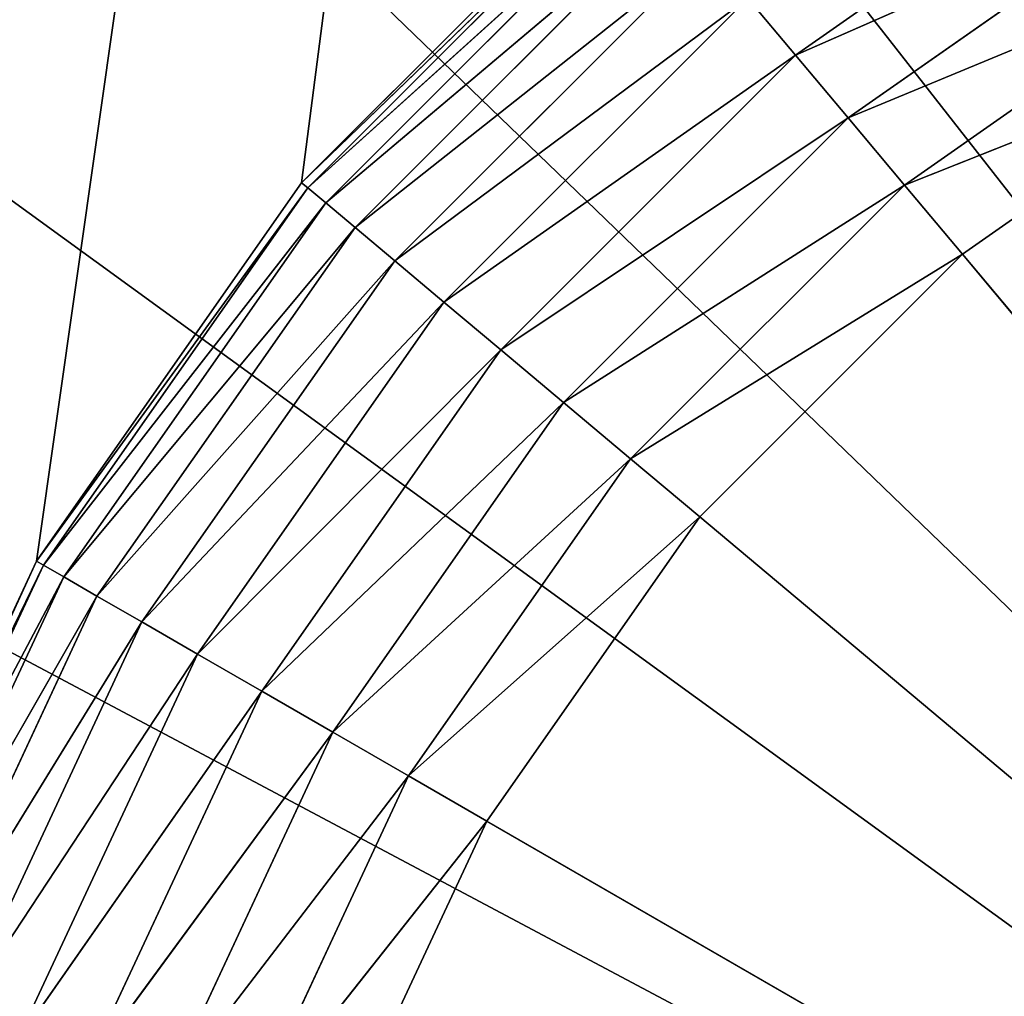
# Model space of a CAD drawing. Header units: centimetres. Extents: x 0 to 14.5, y 0 to 14.5.
# Tile 39 of 75: x 6.36 to 6.739, y 7.593 to 7.968. Entities that reach past the tile are written whole.
import ezdxf

# ---------------------------------------------------------------- set-up
doc = ezdxf.new("R2010")
doc.units = ezdxf.units.CM
doc.header["$LTSCALE"] = 2.54
doc.layers.get('0').update_dxf_attribs({"true_color": 0xff5454})

# ---------------------------------------------------------------- blocks, each defined once
blk = doc.blocks.new('Stojak na r_czniki papierowe ARPE.STL')
at = {"color": 0}
for p, q in [((6.36665, 7.76, 0.35), (7.27171, 14.1269, 0.35)), ((6.36665, 7.76, 0.35), (7.27171, 14.1269, 0.35)), ((7.27171, 14.1269, 0.35), (6.46863, 7.90564, 0.35)), ((7.27171, 14.1269, 0.35), (6.46863, 7.90564, 0.35)), ((7.25, 7.25), (3.0635, 12.60847)), ((7.25, 7.25), (3.0635, 12.60847)), ((2.35849, 11.97368), (7.25, 7.25)), ((2.35849, 11.97368), (7.25, 7.25)), ((1.74868, 11.24694), (7.25, 7.25)), ((1.74868, 11.24694), (7.25, 7.25)), ((7.25, 7.25), (1.24596, 10.44241)), ((7.25, 7.25), (1.24596, 10.44241)), ((6.65863, 7.95476, 29.0732), (6.79, 8.04674, 29.0732)), ((6.65863, 7.95476, 29.0732), (6.79, 8.04674, 29.0732)), ((6.46863, 7.90564, 0.35), (6.59436, 8.03137, 0.35)), ((6.46863, 7.90564, 28.9), (6.59436, 8.03137, 28.9)), ((6.59436, 8.03137, 28.9), (6.46863, 7.90564, 0.35)), ((6.59436, 8.03137, 28.9), (6.46863, 7.90564, 0.35)), ((6.46863, 7.90564, 0.35), (6.59436, 8.03137, 0.35)), ((6.46863, 7.90564, 28.9), (6.59436, 8.03137, 28.9)), ((6.59631, 8.02904, 28.93473), (6.46863, 7.90564, 28.9)), ((6.59631, 8.02904, 28.93473), (6.46863, 7.90564, 28.9)), ((6.47096, 7.90369, 28.93473), (6.59631, 8.02904, 28.93473)), ((6.47096, 7.90369, 28.93473), (6.59631, 8.02904, 28.93473)), ((6.60211, 8.02213, 28.96841), (6.47096, 7.90369, 28.93473)), ((6.60211, 8.02213, 28.96841), (6.47096, 7.90369, 28.93473)), ((6.47787, 7.89789, 28.96841), (6.60211, 8.02213, 28.96841)), ((6.47787, 7.89789, 28.96841), (6.60211, 8.02213, 28.96841)), ((6.8058, 8.01938, 29.08794), (6.65863, 7.95476, 29.0732)), ((6.8058, 8.01938, 29.08794), (6.65863, 7.95476, 29.0732)), ((6.67894, 7.93056, 29.08794), (6.8058, 8.01938, 29.08794)), ((6.67894, 7.93056, 29.08794), (6.8058, 8.01938, 29.08794)), ((6.61158, 8.01084, 29), (6.47787, 7.89789, 28.96841)), ((6.61158, 8.01084, 29), (6.47787, 7.89789, 28.96841)), ((6.48916, 7.88842, 29), (6.61158, 8.01084, 29)), ((6.48916, 7.88842, 29), (6.61158, 8.01084, 29)), ((6.62443, 7.99552, 29.02856), (6.48916, 7.88842, 29)), ((6.62443, 7.99552, 29.02856), (6.48916, 7.88842, 29)), ((6.50448, 7.87557, 29.02856), (6.62443, 7.99552, 29.02856)), ((6.50448, 7.87557, 29.02856), (6.62443, 7.99552, 29.02856)), ((6.82263, 7.99022, 29.09696), (6.67894, 7.93056, 29.08794)), ((6.82263, 7.99022, 29.09696), (6.67894, 7.93056, 29.08794)), ((6.70059, 7.90476, 29.09696), (6.82263, 7.99022, 29.09696)), ((6.70059, 7.90476, 29.09696), (6.82263, 7.99022, 29.09696)), ((6.64028, 7.97664, 29.05321), (6.50448, 7.87557, 29.02856)), ((6.64028, 7.97664, 29.05321), (6.50448, 7.87557, 29.02856)), ((6.52336, 7.85972, 29.05321), (6.64028, 7.97664, 29.05321)), ((6.52336, 7.85972, 29.05321), (6.64028, 7.97664, 29.05321)), ((6.65863, 7.95476, 29.0732), (6.64028, 7.97664, 29.05321)), ((6.65863, 7.95476, 29.0732), (6.64028, 7.97664, 29.05321)), ((6.84, 7.96014, 29.1), (6.70059, 7.90476, 29.09696)), ((6.84, 7.96014, 29.1), (6.70059, 7.90476, 29.09696)), ((6.84, 7.96014, 29.1), (6.72291, 7.87816, 29.1)), ((6.84, 7.96014, 29.1), (6.72291, 7.87816, 29.1)), ((6.65863, 7.95476, 29.0732), (6.52336, 7.85972, 29.05321)), ((6.65863, 7.95476, 29.0732), (6.52336, 7.85972, 29.05321)), ((6.54524, 7.84136, 29.0732), (6.65863, 7.95476, 29.0732)), ((6.54524, 7.84136, 29.0732), (6.65863, 7.95476, 29.0732)), ((6.67894, 7.93056, 29.08794), (6.65863, 7.95476, 29.0732)), ((6.67894, 7.93056, 29.08794), (6.65863, 7.95476, 29.0732)), ((6.67894, 7.93056, 29.08794), (6.54524, 7.84136, 29.0732)), ((6.67894, 7.93056, 29.08794), (6.54524, 7.84136, 29.0732)), ((6.56944, 7.82105, 29.08794), (6.67894, 7.93056, 29.08794)), ((6.56944, 7.82105, 29.08794), (6.67894, 7.93056, 29.08794)), ((6.70059, 7.90476, 29.09696), (6.67894, 7.93056, 29.08794)), ((6.70059, 7.90476, 29.09696), (6.67894, 7.93056, 29.08794)), ((6.36665, 7.76, 0.35), (6.46863, 7.90564, 0.35)), ((6.36665, 7.76, 28.9), (6.46863, 7.90564, 28.9)), ((6.46863, 7.90564, 28.9), (6.36665, 7.76, 0.35)), ((6.46863, 7.90564, 28.9), (6.36665, 7.76, 0.35)), ((6.36665, 7.76, 0.35), (6.46863, 7.90564, 0.35)), ((6.36665, 7.76, 28.9), (6.46863, 7.90564, 28.9)), ((6.46863, 7.90564, 28.9), (6.46863, 7.90564, 0.35)), ((6.46863, 7.90564, 28.9), (6.46863, 7.90564, 0.35)), ((6.47096, 7.90369, 28.93473), (6.46863, 7.90564, 28.9)), ((6.47096, 7.90369, 28.93473), (6.46863, 7.90564, 28.9)), ((6.70059, 7.90476, 29.09696), (6.56944, 7.82105, 29.08794)), ((6.70059, 7.90476, 29.09696), (6.56944, 7.82105, 29.08794)), ((6.59524, 7.79941, 29.09696), (6.70059, 7.90476, 29.09696)), ((6.59524, 7.79941, 29.09696), (6.70059, 7.90476, 29.09696)), ((6.72291, 7.87816, 29.1), (6.70059, 7.90476, 29.09696)), ((6.72291, 7.87816, 29.1), (6.70059, 7.90476, 29.09696)), ((6.47096, 7.90369, 28.93473), (6.36665, 7.76, 28.9)), ((6.47096, 7.90369, 28.93473), (6.36665, 7.76, 28.9)), ((6.36929, 7.75848, 28.93473), (6.47096, 7.90369, 28.93473)), ((6.36929, 7.75848, 28.93473), (6.47096, 7.90369, 28.93473)), ((6.47787, 7.89789, 28.96841), (6.47096, 7.90369, 28.93473)), ((6.47787, 7.89789, 28.96841), (6.47096, 7.90369, 28.93473)), ((6.47787, 7.89789, 28.96841), (6.36929, 7.75848, 28.93473)), ((6.47787, 7.89789, 28.96841), (6.36929, 7.75848, 28.93473)), ((6.3771, 7.75397, 28.96841), (6.47787, 7.89789, 28.96841)), ((6.3771, 7.75397, 28.96841), (6.47787, 7.89789, 28.96841)), ((6.48916, 7.88842, 29), (6.47787, 7.89789, 28.96841)), ((6.48916, 7.88842, 29), (6.47787, 7.89789, 28.96841)), ((6.48916, 7.88842, 29), (6.3771, 7.75397, 28.96841)), ((6.48916, 7.88842, 29), (6.3771, 7.75397, 28.96841)), ((6.38986, 7.7466, 29), (6.48916, 7.88842, 29)), ((6.38986, 7.7466, 29), (6.48916, 7.88842, 29)), ((6.50448, 7.87557, 29.02856), (6.48916, 7.88842, 29)), ((6.50448, 7.87557, 29.02856), (6.48916, 7.88842, 29)), ((6.72291, 7.87816, 29.1), (6.59524, 7.79941, 29.09696)), ((6.72291, 7.87816, 29.1), (6.59524, 7.79941, 29.09696)), ((6.72291, 7.87816, 29.1), (6.62184, 7.77709, 29.1)), ((6.72291, 7.87816, 29.1), (6.62184, 7.77709, 29.1)), ((7.25, 7.25, 29.1), (6.72291, 7.87816, 29.1)), ((7.25, 7.25, 29.1), (6.72291, 7.87816, 29.1)), ((6.50448, 7.87557, 29.02856), (6.38986, 7.7466, 29)), ((6.50448, 7.87557, 29.02856), (6.38986, 7.7466, 29)), ((6.40718, 7.7366, 29.02856), (6.50448, 7.87557, 29.02856)), ((6.40718, 7.7366, 29.02856), (6.50448, 7.87557, 29.02856)), ((6.52336, 7.85972, 29.05321), (6.50448, 7.87557, 29.02856)), ((6.52336, 7.85972, 29.05321), (6.50448, 7.87557, 29.02856)), ((6.52336, 7.85972, 29.05321), (6.40718, 7.7366, 29.02856)), ((6.52336, 7.85972, 29.05321), (6.40718, 7.7366, 29.02856)), ((6.42852, 7.72428, 29.05321), (6.52336, 7.85972, 29.05321)), ((6.42852, 7.72428, 29.05321), (6.52336, 7.85972, 29.05321)), ((6.54524, 7.84136, 29.0732), (6.52336, 7.85972, 29.05321)), ((6.54524, 7.84136, 29.0732), (6.52336, 7.85972, 29.05321)), ((6.54524, 7.84136, 29.0732), (6.42852, 7.72428, 29.05321)), ((6.54524, 7.84136, 29.0732), (6.42852, 7.72428, 29.05321)), ((6.45326, 7.71, 29.0732), (6.54524, 7.84136, 29.0732)), ((6.45326, 7.71, 29.0732), (6.54524, 7.84136, 29.0732)), ((6.56944, 7.82105, 29.08794), (6.54524, 7.84136, 29.0732)), ((6.56944, 7.82105, 29.08794), (6.54524, 7.84136, 29.0732)), ((6.56944, 7.82105, 29.08794), (6.45326, 7.71, 29.0732)), ((6.56944, 7.82105, 29.08794), (6.45326, 7.71, 29.0732)), ((6.48062, 7.6942, 29.08794), (6.56944, 7.82105, 29.08794)), ((6.48062, 7.6942, 29.08794), (6.56944, 7.82105, 29.08794)), ((6.59524, 7.79941, 29.09696), (6.56944, 7.82105, 29.08794)), ((6.59524, 7.79941, 29.09696), (6.56944, 7.82105, 29.08794)), ((6.59524, 7.79941, 29.09696), (6.48062, 7.6942, 29.08794)), ((6.59524, 7.79941, 29.09696), (6.48062, 7.6942, 29.08794)), ((6.50978, 7.67736, 29.09696), (6.59524, 7.79941, 29.09696)), ((6.50978, 7.67736, 29.09696), (6.59524, 7.79941, 29.09696)), ((6.62184, 7.77709, 29.1), (6.59524, 7.79941, 29.09696)), ((6.62184, 7.77709, 29.1), (6.59524, 7.79941, 29.09696)), ((6.62184, 7.77709, 29.1), (6.50978, 7.67736, 29.09696)), ((6.62184, 7.77709, 29.1), (6.50978, 7.67736, 29.09696)), ((6.62184, 7.77709, 29.1), (6.53986, 7.66, 29.1)), ((6.62184, 7.77709, 29.1), (6.53986, 7.66, 29.1)), ((6.62184, 7.77709, 29.1), (7.25, 7.25, 29.1)), ((6.62184, 7.77709, 29.1), (7.25, 7.25, 29.1)), ((6.29151, 7.59886, 0.35), (6.36665, 7.76, 0.35)), ((6.29151, 7.59886, 28.9), (6.36665, 7.76, 28.9)), ((6.36665, 7.76, 28.9), (6.29151, 7.59886, 0.35)), ((6.36665, 7.76, 28.9), (6.29151, 7.59886, 0.35)), ((6.29151, 7.59886, 0.35), (6.36665, 7.76, 0.35)), ((6.29151, 7.59886, 28.9), (6.36665, 7.76, 28.9)), ((6.36929, 7.75848, 28.93473), (6.29151, 7.59886, 28.9)), ((6.36929, 7.75848, 28.93473), (6.29151, 7.59886, 28.9)), ((6.29437, 7.59782, 28.93473), (6.36929, 7.75848, 28.93473)), ((6.29437, 7.59782, 28.93473), (6.36929, 7.75848, 28.93473)), ((6.36665, 7.76, 28.9), (6.36665, 7.76, 0.35)), ((6.36665, 7.76, 28.9), (6.36665, 7.76, 0.35)), ((6.36929, 7.75848, 28.93473), (6.36665, 7.76, 28.9)), ((6.36929, 7.75848, 28.93473), (6.36665, 7.76, 28.9)), ((6.3771, 7.75397, 28.96841), (6.36929, 7.75848, 28.93473)), ((6.3771, 7.75397, 28.96841), (6.36929, 7.75848, 28.93473)), ((6.3771, 7.75397, 28.96841), (6.29437, 7.59782, 28.93473)), ((6.3771, 7.75397, 28.96841), (6.29437, 7.59782, 28.93473)), ((6.30285, 7.59473, 28.96841), (6.3771, 7.75397, 28.96841)), ((6.30285, 7.59473, 28.96841), (6.3771, 7.75397, 28.96841)), ((6.38986, 7.7466, 29), (6.3771, 7.75397, 28.96841)), ((6.38986, 7.7466, 29), (6.3771, 7.75397, 28.96841)), ((6.38986, 7.7466, 29), (6.30285, 7.59473, 28.96841)), ((6.38986, 7.7466, 29), (6.30285, 7.59473, 28.96841)), ((6.31669, 7.5897, 29), (6.38986, 7.7466, 29)), ((6.31669, 7.5897, 29), (6.38986, 7.7466, 29)), ((6.40718, 7.7366, 29.02856), (6.38986, 7.7466, 29)), ((6.40718, 7.7366, 29.02856), (6.38986, 7.7466, 29)), ((6.40718, 7.7366, 29.02856), (6.31669, 7.5897, 29)), ((6.40718, 7.7366, 29.02856), (6.31669, 7.5897, 29)), ((6.33548, 7.58286, 29.02856), (6.40718, 7.7366, 29.02856)), ((6.33548, 7.58286, 29.02856), (6.40718, 7.7366, 29.02856)), ((6.42852, 7.72428, 29.05321), (6.40718, 7.7366, 29.02856)), ((6.42852, 7.72428, 29.05321), (6.40718, 7.7366, 29.02856)), ((6.42852, 7.72428, 29.05321), (6.33548, 7.58286, 29.02856)), ((6.42852, 7.72428, 29.05321), (6.33548, 7.58286, 29.02856)), ((6.35865, 7.57443, 29.05321), (6.42852, 7.72428, 29.05321)), ((6.35865, 7.57443, 29.05321), (6.42852, 7.72428, 29.05321)), ((6.45326, 7.71, 29.0732), (6.42852, 7.72428, 29.05321)), ((6.45326, 7.71, 29.0732), (6.42852, 7.72428, 29.05321)), ((6.45326, 7.71, 29.0732), (6.35865, 7.57443, 29.05321)), ((6.45326, 7.71, 29.0732), (6.35865, 7.57443, 29.05321)), ((6.38548, 7.56466, 29.0732), (6.45326, 7.71, 29.0732)), ((6.38548, 7.56466, 29.0732), (6.45326, 7.71, 29.0732)), ((6.48062, 7.6942, 29.08794), (6.45326, 7.71, 29.0732)), ((6.48062, 7.6942, 29.08794), (6.45326, 7.71, 29.0732)), ((6.48062, 7.6942, 29.08794), (6.38548, 7.56466, 29.0732)), ((6.48062, 7.6942, 29.08794), (6.38548, 7.56466, 29.0732)), ((6.41517, 7.55385, 29.08794), (6.48062, 7.6942, 29.08794)), ((6.41517, 7.55385, 29.08794), (6.48062, 7.6942, 29.08794)), ((6.50978, 7.67736, 29.09696), (6.48062, 7.6942, 29.08794)), ((6.50978, 7.67736, 29.09696), (6.48062, 7.6942, 29.08794)), ((6.50978, 7.67736, 29.09696), (6.41517, 7.55385, 29.08794)), ((6.50978, 7.67736, 29.09696), (6.41517, 7.55385, 29.08794)), ((6.44682, 7.54233, 29.09696), (6.50978, 7.67736, 29.09696)), ((6.44682, 7.54233, 29.09696), (6.50978, 7.67736, 29.09696)), ((6.53986, 7.66, 29.1), (6.50978, 7.67736, 29.09696)), ((6.53986, 7.66, 29.1), (6.50978, 7.67736, 29.09696)), ((6.53986, 7.66, 29.1), (6.44682, 7.54233, 29.09696)), ((6.53986, 7.66, 29.1), (6.44682, 7.54233, 29.09696)), ((6.53986, 7.66, 29.1), (6.47945, 7.53046, 29.1)), ((6.53986, 7.66, 29.1), (6.47945, 7.53046, 29.1)), ((6.53986, 7.66, 29.1), (7.25, 7.25, 29.1)), ((6.53986, 7.66, 29.1), (7.25, 7.25, 29.1))]:
    blk.add_line(p, q, dxfattribs=at)
mesh = blk.add_polyface(dxfattribs=at)
corners = [(7.16965, 14.15424, 0.35), (0.06753, 8.23721, 0.35), (0, 7.25, 0.35)]
mesh.append_faces([[corners[k] for k in face] for face in [(0, 1, 2)]], dxfattribs={"color": 0})
mesh = blk.add_polyface(dxfattribs=at)
corners = [(7.16965, 14.15424, 0.35), (0, 7.25, 0.35), (0.06753, 6.26279, 0.35)]
mesh.append_faces([[corners[k] for k in face] for face in [(0, 1, 2)]], dxfattribs={"color": 0})
mesh = blk.add_polyface(dxfattribs=at)
corners = [(7.1875, 14.14175, 0.35), (7.16965, 14.15424, 0.35), (0.06753, 6.26279, 0.35)]
mesh.append_faces([[corners[k] for k in face] for face in [(0, 1, 2)]], dxfattribs={"color": 0})
mesh = blk.add_polyface(dxfattribs=at)
corners = [(7.1875, 14.14175, 0.35), (0.06753, 6.26279, 0.35), (0.26885, 5.29397, 0.35)]
mesh.append_faces([[corners[k] for k in face] for face in [(0, 1, 2)]], dxfattribs={"color": 0})
mesh = blk.add_polyface(dxfattribs=at)
corners = [(7.1875, 14.14175, 0.35), (0.26885, 5.29397, 0.35), (0.60022, 4.36159, 0.35)]
mesh.append_faces([[corners[k] for k in face] for face in [(0, 1, 2)]], dxfattribs={"color": 0})
mesh = blk.add_polyface(dxfattribs=at)
corners = [(7.1875, 14.14175, 0.35), (0.60022, 4.36159, 0.35), (1.05546, 3.48302, 0.35)]
mesh.append_faces([[corners[k] for k in face] for face in [(0, 1, 2)]], dxfattribs={"color": 0})
mesh = blk.add_polyface(dxfattribs=at)
corners = [(7.1875, 14.14175, 0.35), (1.05546, 3.48302, 0.35), (1.62609, 2.67461, 0.35)]
mesh.append_faces([[corners[k] for k in face] for face in [(0, 1, 2)]], dxfattribs={"color": 0})
mesh = blk.add_polyface(dxfattribs=at)
corners = [(7.20725, 14.13254, 0.35), (7.1875, 14.14175, 0.35), (1.62609, 2.67461, 0.35)]
mesh.append_faces([[corners[k] for k in face] for face in [(0, 1, 2)]], dxfattribs={"color": 0})
mesh = blk.add_polyface(dxfattribs=at)
corners = [(7.20725, 14.13254, 0.35), (1.62609, 2.67461, 0.35), (2.30149, 1.95144, 0.35)]
mesh.append_faces([[corners[k] for k in face] for face in [(0, 1, 2)]], dxfattribs={"color": 0})
mesh = blk.add_polyface(dxfattribs=at)
corners = [(7.20725, 14.13254, 0.35), (2.30149, 1.95144, 0.35), (3.06907, 1.32697, 0.35)]
mesh.append_faces([[corners[k] for k in face] for face in [(0, 1, 2)]], dxfattribs={"color": 0})
mesh = blk.add_polyface(dxfattribs=at)
corners = [(7.22829, 14.1269, 0.35), (7.20725, 14.13254, 0.35), (3.06907, 1.32697, 0.35)]
mesh.append_faces([[corners[k] for k in face] for face in [(0, 1, 2)]], dxfattribs={"color": 0})
mesh = blk.add_polyface(dxfattribs=at)
corners = [(7.22829, 14.1269, 0.35), (3.06907, 1.32697, 0.35), (3.91453, 0.81283, 0.35)]
mesh.append_faces([[corners[k] for k in face] for face in [(0, 1, 2)]], dxfattribs={"color": 0})
mesh = blk.add_polyface(dxfattribs=at)
corners = [(7.22829, 14.1269, 0.35), (3.91453, 0.81283, 0.35), (4.82212, 0.41861, 0.35)]
mesh.append_faces([[corners[k] for k in face] for face in [(0, 1, 2)]], dxfattribs={"color": 0})
mesh = blk.add_polyface(dxfattribs=at)
corners = [(7.25, 14.125, 0.35), (7.22829, 14.1269, 0.35), (4.82212, 0.41861, 0.35)]
mesh.append_faces([[corners[k] for k in face] for face in [(0, 1, 2)]], dxfattribs={"color": 0})
mesh = blk.add_polyface(dxfattribs=at)
corners = [(7.27171, 14.1269, 0.35), (7.25, 14.125, 0.35), (6.29151, 7.59886, 0.35)]
mesh.append_faces([[corners[k] for k in face] for face in [(0, 1, 2)]], dxfattribs={"color": 0})
mesh = blk.add_polyface(dxfattribs=at)
corners = [(7.27171, 14.1269, 0.35), (6.29151, 7.59886, 0.35), (6.36665, 7.76, 0.35)]
mesh.append_faces([[corners[k] for k in face] for face in [(0, 1, 2)]], dxfattribs={"color": 0})
mesh = blk.add_polyface(dxfattribs=at)
corners = [(7.27171, 14.1269, 0.35), (6.36665, 7.76, 0.35), (6.46863, 7.90564, 0.35)]
mesh.append_faces([[corners[k] for k in face] for face in [(0, 1, 2)]], dxfattribs={"color": 0})
mesh = blk.add_polyface(dxfattribs=at)
corners = [(7.27171, 14.1269, 0.35), (6.46863, 7.90564, 0.35), (6.59436, 8.03137, 0.35)]
mesh.append_faces([[corners[k] for k in face] for face in [(0, 1, 2)]], dxfattribs={"color": 0})
mesh = blk.add_polyface(dxfattribs=at)
corners = [(7.25, 14.125, 0.35), (4.82212, 0.41861, 0.35), (6.2455, 7.42712, 0.35)]
mesh.append_faces([[corners[k] for k in face] for face in [(0, 1, 2)]], dxfattribs={"color": 0})
mesh = blk.add_polyface(dxfattribs=at)
corners = [(7.25, 14.125, 0.35), (6.2455, 7.42712, 0.35), (6.29151, 7.59886, 0.35)]
mesh.append_faces([[corners[k] for k in face] for face in [(0, 1, 2)]], dxfattribs={"color": 0})
mesh = blk.add_polyface(dxfattribs=at)
corners = [(7.48732, 14.04586), (7.25, 7.25), (6.53921, 14.01275)]
mesh.append_faces([[corners[k] for k in face] for face in [(0, 1, 2)]], dxfattribs={"color": 0})
mesh = blk.add_polyface(dxfattribs=at)
corners = [(7.25, 7.25), (5.60493, 13.84801), (6.53921, 14.01275)]
mesh.append_faces([[corners[k] for k in face] for face in [(0, 1, 2)]], dxfattribs={"color": 0})
mesh = blk.add_polyface(dxfattribs=at)
corners = [(7.25, 7.25), (4.70267, 13.55485), (5.60493, 13.84801)]
mesh.append_faces([[corners[k] for k in face] for face in [(0, 1, 2)]], dxfattribs={"color": 0})
mesh = blk.add_polyface(dxfattribs=at)
corners = [(7.25, 7.25), (3.85, 13.13897), (4.70267, 13.55485)]
mesh.append_faces([[corners[k] for k in face] for face in [(0, 1, 2)]], dxfattribs={"color": 0})
mesh = blk.add_polyface(dxfattribs=at)
corners = [(7.25, 7.25), (3.0635, 12.60847), (3.85, 13.13897)]
mesh.append_faces([[corners[k] for k in face] for face in [(0, 1, 2)]], dxfattribs={"color": 0})
mesh = blk.add_polyface(dxfattribs=at)
corners = [(7.25, 7.25), (2.35849, 11.97368), (3.0635, 12.60847)]
mesh.append_faces([[corners[k] for k in face] for face in [(0, 1, 2)]], dxfattribs={"color": 0})
mesh = blk.add_polyface(dxfattribs=at)
corners = [(7.25, 7.25), (1.74868, 11.24694), (2.35849, 11.97368)]
mesh.append_faces([[corners[k] for k in face] for face in [(0, 1, 2)]], dxfattribs={"color": 0})
mesh = blk.add_polyface(dxfattribs=at)
corners = [(7.25, 7.25), (1.24596, 10.44241), (1.74868, 11.24694)]
mesh.append_faces([[corners[k] for k in face] for face in [(0, 1, 2)]], dxfattribs={"color": 0})
mesh = blk.add_polyface(dxfattribs=at)
corners = [(7.25, 7.25), (0.86009, 9.57574), (1.24596, 10.44241)]
mesh.append_faces([[corners[k] for k in face] for face in [(0, 1, 2)]], dxfattribs={"color": 0})
mesh = blk.add_polyface(dxfattribs=at)
corners = [(7.25, 7.25), (0.5986, 8.6638), (0.86009, 9.57574)]
mesh.append_faces([[corners[k] for k in face] for face in [(0, 1, 2)]], dxfattribs={"color": 0})
mesh = blk.add_polyface(dxfattribs=at)
corners = [(7.25, 7.25), (0.46656, 7.72434), (0.5986, 8.6638)]
mesh.append_faces([[corners[k] for k in face] for face in [(0, 1, 2)]], dxfattribs={"color": 0})
mesh = blk.add_polyface(dxfattribs=at)
corners = [(6.79, 8.04674, 29.0732), (6.64028, 7.97664, 29.05321), (6.65863, 7.95476, 29.0732)]
mesh.append_faces([[corners[k] for k in face] for face in [(0, 1, 2)]], dxfattribs={"color": 0})
mesh = blk.add_polyface(dxfattribs=at)
corners = [(6.8058, 8.01938, 29.08794), (6.79, 8.04674, 29.0732), (6.65863, 7.95476, 29.0732)]
mesh.append_faces([[corners[k] for k in face] for face in [(0, 1, 2)]], dxfattribs={"color": 0})
mesh = blk.add_polyface(dxfattribs=at)
corners = [(6.59436, 8.03137, 28.9), (6.46863, 7.90564, 0.35), (6.46863, 7.90564, 28.9)]
mesh.append_faces([[corners[k] for k in face] for face in [(0, 1, 2)]], dxfattribs={"color": 0})
mesh = blk.add_polyface(dxfattribs=at)
corners = [(6.59436, 8.03137, 0.35), (6.46863, 7.90564, 0.35), (6.59436, 8.03137, 28.9)]
mesh.append_faces([[corners[k] for k in face] for face in [(0, 1, 2)]], dxfattribs={"color": 0})
mesh = blk.add_polyface(dxfattribs=at)
corners = [(6.59631, 8.02904, 28.93473), (6.59436, 8.03137, 28.9), (6.46863, 7.90564, 28.9)]
mesh.append_faces([[corners[k] for k in face] for face in [(0, 1, 2)]], dxfattribs={"color": 0})
mesh = blk.add_polyface(dxfattribs=at)
corners = [(6.59631, 8.02904, 28.93473), (6.46863, 7.90564, 28.9), (6.47096, 7.90369, 28.93473)]
mesh.append_faces([[corners[k] for k in face] for face in [(0, 1, 2)]], dxfattribs={"color": 0})
mesh = blk.add_polyface(dxfattribs=at)
corners = [(6.60211, 8.02213, 28.96841), (6.59631, 8.02904, 28.93473), (6.47096, 7.90369, 28.93473)]
mesh.append_faces([[corners[k] for k in face] for face in [(0, 1, 2)]], dxfattribs={"color": 0})
mesh = blk.add_polyface(dxfattribs=at)
corners = [(6.60211, 8.02213, 28.96841), (6.47096, 7.90369, 28.93473), (6.47787, 7.89789, 28.96841)]
mesh.append_faces([[corners[k] for k in face] for face in [(0, 1, 2)]], dxfattribs={"color": 0})
mesh = blk.add_polyface(dxfattribs=at)
corners = [(6.61158, 8.01084, 29), (6.60211, 8.02213, 28.96841), (6.47787, 7.89789, 28.96841)]
mesh.append_faces([[corners[k] for k in face] for face in [(0, 1, 2)]], dxfattribs={"color": 0})
mesh = blk.add_polyface(dxfattribs=at)
corners = [(6.8058, 8.01938, 29.08794), (6.65863, 7.95476, 29.0732), (6.67894, 7.93056, 29.08794)]
mesh.append_faces([[corners[k] for k in face] for face in [(0, 1, 2)]], dxfattribs={"color": 0})
mesh = blk.add_polyface(dxfattribs=at)
corners = [(6.82263, 7.99022, 29.09696), (6.8058, 8.01938, 29.08794), (6.67894, 7.93056, 29.08794)]
mesh.append_faces([[corners[k] for k in face] for face in [(0, 1, 2)]], dxfattribs={"color": 0})
mesh = blk.add_polyface(dxfattribs=at)
corners = [(6.61158, 8.01084, 29), (6.47787, 7.89789, 28.96841), (6.48916, 7.88842, 29)]
mesh.append_faces([[corners[k] for k in face] for face in [(0, 1, 2)]], dxfattribs={"color": 0})
mesh = blk.add_polyface(dxfattribs=at)
corners = [(6.61158, 8.01084, 29), (6.48916, 7.88842, 29), (6.62443, 7.99552, 29.02856)]
mesh.append_faces([[corners[k] for k in face] for face in [(0, 1, 2)]], dxfattribs={"color": 0})
mesh = blk.add_polyface(dxfattribs=at)
corners = [(6.62443, 7.99552, 29.02856), (6.48916, 7.88842, 29), (6.50448, 7.87557, 29.02856)]
mesh.append_faces([[corners[k] for k in face] for face in [(0, 1, 2)]], dxfattribs={"color": 0})
mesh = blk.add_polyface(dxfattribs=at)
corners = [(6.64028, 7.97664, 29.05321), (6.62443, 7.99552, 29.02856), (6.50448, 7.87557, 29.02856)]
mesh.append_faces([[corners[k] for k in face] for face in [(0, 1, 2)]], dxfattribs={"color": 0})
mesh = blk.add_polyface(dxfattribs=at)
corners = [(6.82263, 7.99022, 29.09696), (6.67894, 7.93056, 29.08794), (6.70059, 7.90476, 29.09696)]
mesh.append_faces([[corners[k] for k in face] for face in [(0, 1, 2)]], dxfattribs={"color": 0})
mesh = blk.add_polyface(dxfattribs=at)
corners = [(6.84, 7.96014, 29.1), (6.82263, 7.99022, 29.09696), (6.70059, 7.90476, 29.09696)]
mesh.append_faces([[corners[k] for k in face] for face in [(0, 1, 2)]], dxfattribs={"color": 0})
mesh = blk.add_polyface(dxfattribs=at)
corners = [(6.64028, 7.97664, 29.05321), (6.50448, 7.87557, 29.02856), (6.52336, 7.85972, 29.05321)]
mesh.append_faces([[corners[k] for k in face] for face in [(0, 1, 2)]], dxfattribs={"color": 0})
mesh = blk.add_polyface(dxfattribs=at)
corners = [(6.65863, 7.95476, 29.0732), (6.64028, 7.97664, 29.05321), (6.52336, 7.85972, 29.05321)]
mesh.append_faces([[corners[k] for k in face] for face in [(0, 1, 2)]], dxfattribs={"color": 0})
mesh = blk.add_polyface(dxfattribs=at)
corners = [(6.84, 7.96014, 29.1), (6.70059, 7.90476, 29.09696), (6.72291, 7.87816, 29.1)]
mesh.append_faces([[corners[k] for k in face] for face in [(0, 1, 2)]], dxfattribs={"color": 0})
mesh = blk.add_polyface(dxfattribs=at)
corners = [(7.25, 7.25, 29.1), (6.84, 7.96014, 29.1), (6.72291, 7.87816, 29.1)]
mesh.append_faces([[corners[k] for k in face] for face in [(0, 1, 2)]], dxfattribs={"color": 0})
mesh = blk.add_polyface(dxfattribs=at)
corners = [(6.65863, 7.95476, 29.0732), (6.52336, 7.85972, 29.05321), (6.54524, 7.84136, 29.0732)]
mesh.append_faces([[corners[k] for k in face] for face in [(0, 1, 2)]], dxfattribs={"color": 0})
mesh = blk.add_polyface(dxfattribs=at)
corners = [(6.67894, 7.93056, 29.08794), (6.65863, 7.95476, 29.0732), (6.54524, 7.84136, 29.0732)]
mesh.append_faces([[corners[k] for k in face] for face in [(0, 1, 2)]], dxfattribs={"color": 0})
mesh = blk.add_polyface(dxfattribs=at)
corners = [(6.67894, 7.93056, 29.08794), (6.54524, 7.84136, 29.0732), (6.56944, 7.82105, 29.08794)]
mesh.append_faces([[corners[k] for k in face] for face in [(0, 1, 2)]], dxfattribs={"color": 0})
mesh = blk.add_polyface(dxfattribs=at)
corners = [(6.70059, 7.90476, 29.09696), (6.67894, 7.93056, 29.08794), (6.56944, 7.82105, 29.08794)]
mesh.append_faces([[corners[k] for k in face] for face in [(0, 1, 2)]], dxfattribs={"color": 0})
mesh = blk.add_polyface(dxfattribs=at)
corners = [(6.46863, 7.90564, 28.9), (6.36665, 7.76, 0.35), (6.36665, 7.76, 28.9)]
mesh.append_faces([[corners[k] for k in face] for face in [(0, 1, 2)]], dxfattribs={"color": 0})
mesh = blk.add_polyface(dxfattribs=at)
corners = [(6.46863, 7.90564, 0.35), (6.36665, 7.76, 0.35), (6.46863, 7.90564, 28.9)]
mesh.append_faces([[corners[k] for k in face] for face in [(0, 1, 2)]], dxfattribs={"color": 0})
mesh = blk.add_polyface(dxfattribs=at)
corners = [(6.46863, 7.90564, 28.9), (6.36665, 7.76, 28.9), (6.47096, 7.90369, 28.93473)]
mesh.append_faces([[corners[k] for k in face] for face in [(0, 1, 2)]], dxfattribs={"color": 0})
mesh = blk.add_polyface(dxfattribs=at)
corners = [(6.70059, 7.90476, 29.09696), (6.56944, 7.82105, 29.08794), (6.59524, 7.79941, 29.09696)]
mesh.append_faces([[corners[k] for k in face] for face in [(0, 1, 2)]], dxfattribs={"color": 0})
mesh = blk.add_polyface(dxfattribs=at)
corners = [(6.72291, 7.87816, 29.1), (6.70059, 7.90476, 29.09696), (6.59524, 7.79941, 29.09696)]
mesh.append_faces([[corners[k] for k in face] for face in [(0, 1, 2)]], dxfattribs={"color": 0})
mesh = blk.add_polyface(dxfattribs=at)
corners = [(6.47096, 7.90369, 28.93473), (6.36665, 7.76, 28.9), (6.36929, 7.75848, 28.93473)]
mesh.append_faces([[corners[k] for k in face] for face in [(0, 1, 2)]], dxfattribs={"color": 0})
mesh = blk.add_polyface(dxfattribs=at)
corners = [(6.47096, 7.90369, 28.93473), (6.36929, 7.75848, 28.93473), (6.47787, 7.89789, 28.96841)]
mesh.append_faces([[corners[k] for k in face] for face in [(0, 1, 2)]], dxfattribs={"color": 0})
mesh = blk.add_polyface(dxfattribs=at)
corners = [(6.47787, 7.89789, 28.96841), (6.36929, 7.75848, 28.93473), (6.3771, 7.75397, 28.96841)]
mesh.append_faces([[corners[k] for k in face] for face in [(0, 1, 2)]], dxfattribs={"color": 0})
mesh = blk.add_polyface(dxfattribs=at)
corners = [(6.47787, 7.89789, 28.96841), (6.3771, 7.75397, 28.96841), (6.48916, 7.88842, 29)]
mesh.append_faces([[corners[k] for k in face] for face in [(0, 1, 2)]], dxfattribs={"color": 0})
mesh = blk.add_polyface(dxfattribs=at)
corners = [(6.48916, 7.88842, 29), (6.3771, 7.75397, 28.96841), (6.38986, 7.7466, 29)]
mesh.append_faces([[corners[k] for k in face] for face in [(0, 1, 2)]], dxfattribs={"color": 0})
mesh = blk.add_polyface(dxfattribs=at)
corners = [(6.48916, 7.88842, 29), (6.38986, 7.7466, 29), (6.50448, 7.87557, 29.02856)]
mesh.append_faces([[corners[k] for k in face] for face in [(0, 1, 2)]], dxfattribs={"color": 0})
mesh = blk.add_polyface(dxfattribs=at)
corners = [(6.72291, 7.87816, 29.1), (6.59524, 7.79941, 29.09696), (6.62184, 7.77709, 29.1)]
mesh.append_faces([[corners[k] for k in face] for face in [(0, 1, 2)]], dxfattribs={"color": 0})
mesh = blk.add_polyface(dxfattribs=at)
corners = [(7.25, 7.25, 29.1), (6.72291, 7.87816, 29.1), (6.62184, 7.77709, 29.1)]
mesh.append_faces([[corners[k] for k in face] for face in [(0, 1, 2)]], dxfattribs={"color": 0})
mesh = blk.add_polyface(dxfattribs=at)
corners = [(6.50448, 7.87557, 29.02856), (6.38986, 7.7466, 29), (6.40718, 7.7366, 29.02856)]
mesh.append_faces([[corners[k] for k in face] for face in [(0, 1, 2)]], dxfattribs={"color": 0})
mesh = blk.add_polyface(dxfattribs=at)
corners = [(6.52336, 7.85972, 29.05321), (6.50448, 7.87557, 29.02856), (6.40718, 7.7366, 29.02856)]
mesh.append_faces([[corners[k] for k in face] for face in [(0, 1, 2)]], dxfattribs={"color": 0})
mesh = blk.add_polyface(dxfattribs=at)
corners = [(6.52336, 7.85972, 29.05321), (6.40718, 7.7366, 29.02856), (6.42852, 7.72428, 29.05321)]
mesh.append_faces([[corners[k] for k in face] for face in [(0, 1, 2)]], dxfattribs={"color": 0})
mesh = blk.add_polyface(dxfattribs=at)
corners = [(6.54524, 7.84136, 29.0732), (6.52336, 7.85972, 29.05321), (6.42852, 7.72428, 29.05321)]
mesh.append_faces([[corners[k] for k in face] for face in [(0, 1, 2)]], dxfattribs={"color": 0})
mesh = blk.add_polyface(dxfattribs=at)
corners = [(6.54524, 7.84136, 29.0732), (6.42852, 7.72428, 29.05321), (6.45326, 7.71, 29.0732)]
mesh.append_faces([[corners[k] for k in face] for face in [(0, 1, 2)]], dxfattribs={"color": 0})
mesh = blk.add_polyface(dxfattribs=at)
corners = [(6.56944, 7.82105, 29.08794), (6.54524, 7.84136, 29.0732), (6.45326, 7.71, 29.0732)]
mesh.append_faces([[corners[k] for k in face] for face in [(0, 1, 2)]], dxfattribs={"color": 0})
mesh = blk.add_polyface(dxfattribs=at)
corners = [(6.56944, 7.82105, 29.08794), (6.45326, 7.71, 29.0732), (6.48062, 7.6942, 29.08794)]
mesh.append_faces([[corners[k] for k in face] for face in [(0, 1, 2)]], dxfattribs={"color": 0})
mesh = blk.add_polyface(dxfattribs=at)
corners = [(6.59524, 7.79941, 29.09696), (6.56944, 7.82105, 29.08794), (6.48062, 7.6942, 29.08794)]
mesh.append_faces([[corners[k] for k in face] for face in [(0, 1, 2)]], dxfattribs={"color": 0})
mesh = blk.add_polyface(dxfattribs=at)
corners = [(6.59524, 7.79941, 29.09696), (6.48062, 7.6942, 29.08794), (6.50978, 7.67736, 29.09696)]
mesh.append_faces([[corners[k] for k in face] for face in [(0, 1, 2)]], dxfattribs={"color": 0})
mesh = blk.add_polyface(dxfattribs=at)
corners = [(6.62184, 7.77709, 29.1), (6.59524, 7.79941, 29.09696), (6.50978, 7.67736, 29.09696)]
mesh.append_faces([[corners[k] for k in face] for face in [(0, 1, 2)]], dxfattribs={"color": 0})
mesh = blk.add_polyface(dxfattribs=at)
corners = [(6.62184, 7.77709, 29.1), (6.50978, 7.67736, 29.09696), (6.53986, 7.66, 29.1)]
mesh.append_faces([[corners[k] for k in face] for face in [(0, 1, 2)]], dxfattribs={"color": 0})
mesh = blk.add_polyface(dxfattribs=at)
corners = [(7.25, 7.25, 29.1), (6.62184, 7.77709, 29.1), (6.53986, 7.66, 29.1)]
mesh.append_faces([[corners[k] for k in face] for face in [(0, 1, 2)]], dxfattribs={"color": 0})
mesh = blk.add_polyface(dxfattribs=at)
corners = [(6.36665, 7.76, 28.9), (6.29151, 7.59886, 0.35), (6.29151, 7.59886, 28.9)]
mesh.append_faces([[corners[k] for k in face] for face in [(0, 1, 2)]], dxfattribs={"color": 0})
mesh = blk.add_polyface(dxfattribs=at)
corners = [(6.36665, 7.76, 0.35), (6.29151, 7.59886, 0.35), (6.36665, 7.76, 28.9)]
mesh.append_faces([[corners[k] for k in face] for face in [(0, 1, 2)]], dxfattribs={"color": 0})
mesh = blk.add_polyface(dxfattribs=at)
corners = [(6.36665, 7.76, 28.9), (6.29151, 7.59886, 28.9), (6.36929, 7.75848, 28.93473)]
mesh.append_faces([[corners[k] for k in face] for face in [(0, 1, 2)]], dxfattribs={"color": 0})
mesh = blk.add_polyface(dxfattribs=at)
corners = [(6.36929, 7.75848, 28.93473), (6.29151, 7.59886, 28.9), (6.29437, 7.59782, 28.93473)]
mesh.append_faces([[corners[k] for k in face] for face in [(0, 1, 2)]], dxfattribs={"color": 0})
mesh = blk.add_polyface(dxfattribs=at)
corners = [(6.36929, 7.75848, 28.93473), (6.29437, 7.59782, 28.93473), (6.3771, 7.75397, 28.96841)]
mesh.append_faces([[corners[k] for k in face] for face in [(0, 1, 2)]], dxfattribs={"color": 0})
mesh = blk.add_polyface(dxfattribs=at)
corners = [(6.3771, 7.75397, 28.96841), (6.29437, 7.59782, 28.93473), (6.30285, 7.59473, 28.96841)]
mesh.append_faces([[corners[k] for k in face] for face in [(0, 1, 2)]], dxfattribs={"color": 0})
mesh = blk.add_polyface(dxfattribs=at)
corners = [(6.3771, 7.75397, 28.96841), (6.30285, 7.59473, 28.96841), (6.38986, 7.7466, 29)]
mesh.append_faces([[corners[k] for k in face] for face in [(0, 1, 2)]], dxfattribs={"color": 0})
mesh = blk.add_polyface(dxfattribs=at)
corners = [(6.38986, 7.7466, 29), (6.30285, 7.59473, 28.96841), (6.31669, 7.5897, 29)]
mesh.append_faces([[corners[k] for k in face] for face in [(0, 1, 2)]], dxfattribs={"color": 0})
mesh = blk.add_polyface(dxfattribs=at)
corners = [(6.38986, 7.7466, 29), (6.31669, 7.5897, 29), (6.40718, 7.7366, 29.02856)]
mesh.append_faces([[corners[k] for k in face] for face in [(0, 1, 2)]], dxfattribs={"color": 0})
mesh = blk.add_polyface(dxfattribs=at)
corners = [(6.40718, 7.7366, 29.02856), (6.31669, 7.5897, 29), (6.33548, 7.58286, 29.02856)]
mesh.append_faces([[corners[k] for k in face] for face in [(0, 1, 2)]], dxfattribs={"color": 0})
mesh = blk.add_polyface(dxfattribs=at)
corners = [(6.42852, 7.72428, 29.05321), (6.40718, 7.7366, 29.02856), (6.33548, 7.58286, 29.02856)]
mesh.append_faces([[corners[k] for k in face] for face in [(0, 1, 2)]], dxfattribs={"color": 0})
mesh = blk.add_polyface(dxfattribs=at)
corners = [(7.25, 7.25), (0.45, 7.25), (0.46656, 7.72434)]
mesh.append_faces([[corners[k] for k in face] for face in [(0, 1, 2)]], dxfattribs={"color": 0})
mesh = blk.add_polyface(dxfattribs=at)
corners = [(6.42852, 7.72428, 29.05321), (6.33548, 7.58286, 29.02856), (6.35865, 7.57443, 29.05321)]
mesh.append_faces([[corners[k] for k in face] for face in [(0, 1, 2)]], dxfattribs={"color": 0})
mesh = blk.add_polyface(dxfattribs=at)
corners = [(6.45326, 7.71, 29.0732), (6.42852, 7.72428, 29.05321), (6.35865, 7.57443, 29.05321)]
mesh.append_faces([[corners[k] for k in face] for face in [(0, 1, 2)]], dxfattribs={"color": 0})
mesh = blk.add_polyface(dxfattribs=at)
corners = [(6.45326, 7.71, 29.0732), (6.35865, 7.57443, 29.05321), (6.38548, 7.56466, 29.0732)]
mesh.append_faces([[corners[k] for k in face] for face in [(0, 1, 2)]], dxfattribs={"color": 0})
mesh = blk.add_polyface(dxfattribs=at)
corners = [(6.48062, 7.6942, 29.08794), (6.45326, 7.71, 29.0732), (6.38548, 7.56466, 29.0732)]
mesh.append_faces([[corners[k] for k in face] for face in [(0, 1, 2)]], dxfattribs={"color": 0})
mesh = blk.add_polyface(dxfattribs=at)
corners = [(6.48062, 7.6942, 29.08794), (6.38548, 7.56466, 29.0732), (6.41517, 7.55385, 29.08794)]
mesh.append_faces([[corners[k] for k in face] for face in [(0, 1, 2)]], dxfattribs={"color": 0})
mesh = blk.add_polyface(dxfattribs=at)
corners = [(6.50978, 7.67736, 29.09696), (6.48062, 7.6942, 29.08794), (6.41517, 7.55385, 29.08794)]
mesh.append_faces([[corners[k] for k in face] for face in [(0, 1, 2)]], dxfattribs={"color": 0})
mesh = blk.add_polyface(dxfattribs=at)
corners = [(6.50978, 7.67736, 29.09696), (6.41517, 7.55385, 29.08794), (6.44682, 7.54233, 29.09696)]
mesh.append_faces([[corners[k] for k in face] for face in [(0, 1, 2)]], dxfattribs={"color": 0})
mesh = blk.add_polyface(dxfattribs=at)
corners = [(6.53986, 7.66, 29.1), (6.50978, 7.67736, 29.09696), (6.44682, 7.54233, 29.09696)]
mesh.append_faces([[corners[k] for k in face] for face in [(0, 1, 2)]], dxfattribs={"color": 0})
mesh = blk.add_polyface(dxfattribs=at)
corners = [(6.53986, 7.66, 29.1), (6.44682, 7.54233, 29.09696), (6.47945, 7.53046, 29.1)]
mesh.append_faces([[corners[k] for k in face] for face in [(0, 1, 2)]], dxfattribs={"color": 0})
mesh = blk.add_polyface(dxfattribs=at)
corners = [(7.25, 7.25, 29.1), (6.53986, 7.66, 29.1), (6.47945, 7.53046, 29.1)]
mesh.append_faces([[corners[k] for k in face] for face in [(0, 1, 2)]], dxfattribs={"color": 0})

msp = doc.modelspace()

# ---------------------------------------------------------------- block references
at = {"color": 0}
msp.add_blockref('Stojak na r_czniki papierowe ARPE.STL', (0, 0), dxfattribs=at)

doc.saveas('drawing.dxf')
